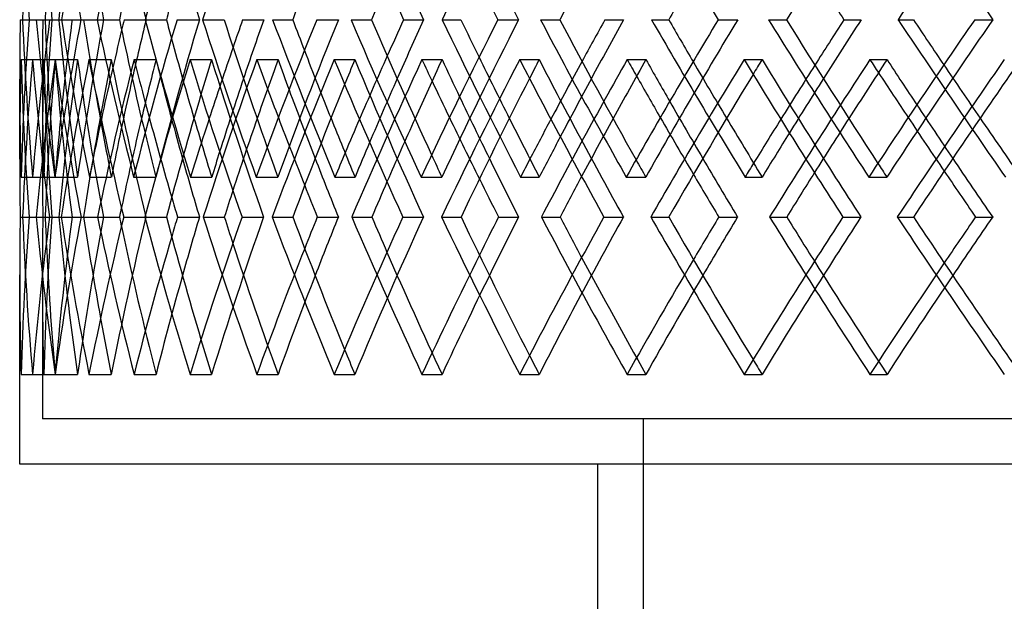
# Model space of a CAD drawing. Header units: millimetres. Extents: x -575 to 575, y -407 to 370.
# Tile 2 of 16: x -384 to -275, y -83 to -18. Entities that reach past the tile are written whole.
import ezdxf

# ---------------------------------------------------------------- set-up
doc = ezdxf.new("R2010")
doc.units = ezdxf.units.MM
doc.layers.add('HIDDEN', color=7, linetype='Continuous')
doc.layers.add('THICK', color=7, linetype='Continuous')

msp = doc.modelspace()

# ---------------------------------------------------------------- linework, layer by layer
at = {"layer": 'HIDDEN'}
for p, q in [((-383.43, -18.43), (-380.94, -18.43)), ((-382.72, -18.43), (-381.19, -18.43)), ((-382.72, -18.43), (-380.2, -18.43)), ((-380.44, -18.43), (-379.45, -18.43)), ((-379.15, -18.43), (-376.72, -18.43)), ((-377.01, -18.43), (-374.51, -18.43)), ((-369.92, -18.43), (-367.58, -18.43)), ((-366.39, -18.43), (-363.93, -18.43)), ((-355.87, -18.43), (-353.65, -18.43)), ((-351, -18.43), (-348.61, -18.43)), ((-337.18, -18.43), (-335.11, -18.43)), ((-331.03, -18.43), (-328.74, -18.43)), ((-314.1, -18.43), (-312.2, -18.43)), ((-306.74, -18.43), (-304.59, -18.43)), ((-286.92, -18.43), (-285.22, -18.43)), ((-278.46, -18.43), (-276.47, -18.43)), ((-383.59, -22.83), (-381.09, -22.83)), ((-382.34, -22.83), (-379.85, -22.83)), ((-379.84, -22.83), (-377.37, -22.83)), ((-376.11, -22.83), (-373.66, -22.83)), ((-371.14, -22.83), (-368.72, -22.83)), ((-364.97, -22.83), (-362.59, -22.83)), ((-357.6, -22.83), (-355.27, -22.83)), ((-349.07, -22.83), (-346.8, -22.83)), ((-339.4, -22.83), (-337.19, -22.83)), ((-328.62, -22.83), (-326.48, -22.83)), ((-316.77, -22.83), (-314.71, -22.83)), ((-303.89, -22.83), (-301.91, -22.83)), ((-290.02, -22.83), (-288.13, -22.83)), ((-381.25, -24.92), (-381.25, -33.72)), ((-383.6, -35.77), (-381.1, -35.77)), ((-382.33, -35.77), (-379.85, -35.77)), ((-379.87, -35.77), (-377.37, -35.77)), ((-376.07, -35.77), (-373.65, -35.77)), ((-371.19, -35.77), (-368.73, -35.77)), ((-364.91, -35.77), (-362.58, -35.77)), ((-357.67, -35.77), (-355.28, -35.77)), ((-349, -35.77), (-346.78, -35.77)), ((-339.48, -35.77), (-337.2, -35.77)), ((-328.53, -35.77), (-326.47, -35.77)), ((-316.87, -35.77), (-314.73, -35.77)), ((-303.79, -35.77), (-301.89, -35.77)), ((-290.13, -35.77), (-288.15, -35.77)), ((-383.7, -40.17), (-381.2, -40.17)), ((-382.71, -40.17), (-380.94, -40.17)), ((-381.92, -40.17), (-379.45, -40.17)), ((-380.47, -40.17), (-377.97, -40.17)), ((-380.47, -40.17), (-380.21, -40.17)), ((-376.99, -40.17), (-376.71, -40.17)), ((-375.17, -40.17), (-372.75, -40.17)), ((-372.28, -40.17), (-369.83, -40.17)), ((-363.53, -40.17), (-361.2, -40.17)), ((-359.24, -40.17), (-356.86, -40.17)), ((-347.15, -40.17), (-344.93, -40.17)), ((-341.51, -40.17), (-339.24, -40.17)), ((-326.24, -40.17), (-324.17, -40.17)), ((-319.34, -40.17), (-317.19, -40.17)), ((-301.08, -40.17), (-299.18, -40.17)), ((-293, -40.17), (-291.01, -40.17)), ((-381.25, -46.62), (-381.25, -62.4)), ((-383.59, -57.5), (-381.09, -57.5)), ((-382.34, -57.5), (-379.85, -57.5)), ((-379.84, -57.5), (-377.37, -57.5)), ((-376.11, -57.5), (-373.66, -57.5)), ((-371.14, -57.5), (-368.72, -57.5)), ((-364.97, -57.5), (-362.59, -57.5)), ((-357.6, -57.5), (-355.27, -57.5)), ((-349.07, -57.5), (-346.8, -57.5)), ((-339.4, -57.5), (-337.19, -57.5)), ((-328.62, -57.5), (-326.48, -57.5)), ((-316.77, -57.5), (-314.71, -57.5)), ((-303.89, -57.5), (-301.91, -57.5)), ((-290.02, -57.5), (-288.13, -57.5)), ((381.25, -62.4), (-381.25, -62.4)), ((-315, -62.4), (-315, -244))]:
    msp.add_line(p, q, dxfattribs=at)
for centre, major_axis, ratio, start_param, end_param in [((0, 20.64), (290.02, 290.02), 0.866505, 2.341459, 2.386783), ((0, 20.64), (273.41, 273.41), 0.97184, 2.398951, 2.444574), ((0, 20.64), (288.13, 288.13), 0.866505, 2.341831, 2.387454), ((0, 20.64), (303.89, 303.89), 0.771115, 2.284339, 2.329663), ((0, 20.64), (280.88, -280.88), 0.917792, -2.256318, -2.210695), ((0, 20.64), (316.77, 316.77), 0.683782, 2.227219, 2.272543), ((0, 20.64), (295.14, -295.14), 0.817696, -2.199198, -2.153575), ((0, 20.64), (320.73, -320.73), 0.642661, -2.084959, -2.039335), ((0, 20.64), (339.4, 339.4), 0.527646, 2.11298, 2.158304), ((0, 20.64), (342.13, -342.13), 0.491667, -1.970719, -1.925096), ((0, 20.64), (357.6, 357.6), 0.389335, 1.99874, 2.044064), ((0, -57.5), (290.02, -290.02), 0.866505, -2.386783, -2.341459), ((0, -14.04), (290.02, 290.02), 0.866505, 2.296251, 2.341459), ((0, -14.04), (273.41, 273.41), 0.97184, 2.353446, 2.370474), ((0, -57.5), (273.41, -273.41), 0.97184, -2.444574, -2.398951), ((0, -57.5), (288.13, -288.13), 0.866505, -2.387454, -2.341831), ((0, -57.5), (303.89, -303.89), 0.771115, -2.329663, -2.284339), ((0, -57.5), (280.88, 280.88), 0.917792, 2.210695, 2.256318), ((0, -57.5), (301.91, -301.91), 0.771115, -2.330334, -2.301743), ((0, -57.5), (316.77, -316.77), 0.683782, -2.272543, -2.227219), ((0, -57.5), (295.14, 295.14), 0.817696, 2.153575, 2.199198), ((0, -57.5), (328.62, -328.62), 0.603022, -2.215424, -2.170099), ((0, -57.5), (308.44, 308.44), 0.726543, 2.096455, 2.142078), ((0, -57.5), (320.73, 320.73), 0.642661, 2.039335, 2.084959), ((0, -57.5), (339.4, -339.4), 0.527646, -2.158304, -2.11298), ((0, -57.5), (331.97, 331.97), 0.564726, 1.982215, 2.027839), ((0, -57.5), (349.07, -349.07), 0.456685, -2.101184, -2.05586), ((0, -57.5), (342.13, 342.13), 0.491667, 1.925096, 1.970719), ((0, -57.5), (357.6, -357.6), 0.389335, -2.044064, -1.99874), ((0, -14.04), (303.89, 303.89), 0.771115, 2.242138, 2.267696), ((0, -57.5), (314.71, -314.71), 0.683782, -2.267694, -2.244623), ((0, -14.04), (316.77, 316.77), 0.683782, 2.189894, 2.210576), ((0, -57.5), (326.48, -326.48), 0.603022, -2.20716, -2.187503), ((0, -14.04), (328.62, 328.62), 0.603022, 2.135278, 2.153456), ((0, -57.5), (337.19, -337.19), 0.527646, -2.148086, -2.130383), ((0, -22.83), (275.2, 275.2), 0.97184, 2.341915, 2.370474), ((0, -22.83), (275.2, -275.2), 0.97184, -2.341915, -2.296721), ((0, -22.83), (290.02, 290.02), 0.866505, 2.284795, 2.329988), ((0, -22.83), (273.41, 273.41), 0.97184, 2.341915, 2.370474), ((0, -22.83), (273.41, -273.41), 0.97184, -2.341915, -2.296425), ((0, -22.83), (280.88, 280.88), 0.917792, 2.313355, 2.351565), ((0, -22.83), (280.88, -280.88), 0.917792, -2.313355, -2.267865), ((0, -22.83), (290.02, -290.02), 0.866505, -2.284795, -2.239602), ((0, -22.83), (288.13, 288.13), 0.866505, 2.284795, 2.330284), ((0, -22.83), (288.13, -288.13), 0.866505, -2.284795, -2.256235), ((0, -22.83), (303.89, 303.89), 0.771115, 2.227675, 2.272868), ((0, -22.83), (295.14, 295.14), 0.817696, 2.256235, 2.272419), ((0, -22.83), (295.14, -295.14), 0.817696, -2.256235, -2.210745), ((0, -22.83), (303.89, -303.89), 0.771115, -2.227675, -2.215281), ((0, -22.83), (308.44, 308.44), 0.726543, 2.199115, 2.209206), ((0, -22.83), (316.77, 316.77), 0.683782, 2.170555, 2.215748), ((0, -22.83), (308.44, -308.44), 0.726543, -2.199115, -2.153625), ((0, -22.83), (316.77, -316.77), 0.683782, -2.170555, -2.162188), ((0, -22.83), (320.73, 320.73), 0.642661, 2.141995, 2.149175), ((0, -22.83), (328.62, 328.62), 0.603022, 2.113435, 2.158628), ((0, -22.83), (320.73, -320.73), 0.642661, -2.141995, -2.096505), ((0, -22.83), (328.62, -328.62), 0.603022, -2.113435, -2.107262), ((0, -22.83), (331.97, 331.97), 0.564726, 2.084875, 2.090312), ((0, -22.83), (331.97, -331.97), 0.564726, -2.084875, -2.039385), ((0, -22.83), (339.4, 339.4), 0.527646, 2.056315, 2.101508), ((0, -14.04), (339.4, 339.4), 0.527646, 2.079714, 2.096336), ((0, -22.83), (339.4, -339.4), 0.527646, -2.056315, -2.051551), ((0, -57.5), (346.8, -346.8), 0.456685, -2.089671, -2.073263), ((0, -22.83), (342.13, 342.13), 0.491667, 2.027755, 2.032007), ((0, -22.83), (342.13, -342.13), 0.491667, -2.027755, -1.982266), ((0, -22.83), (349.07, 349.07), 0.456685, 1.999195, 2.044388), ((0, -14.04), (349.07, 349.07), 0.456685, 2.023679, 2.039217), ((0, -22.83), (349.07, -349.07), 0.456685, -1.999195, -1.995436), ((0, -57.5), (355.27, -355.27), 0.389335, -2.03161, -2.016144), ((0, -14.04), (273.41, 273.41), 0.97184, 2.370474, 2.398951), ((0, -14.04), (288.13, 288.13), 0.866505, 2.313355, 2.341831), ((0, -14.04), (301.91, 301.91), 0.771115, 2.256235, 2.282715), ((0, -22.83), (301.91, -301.91), 0.771115, -2.222627, -2.199115), ((0, -14.04), (314.71, 314.71), 0.683782, 2.199115, 2.220248), ((0, -14.04), (326.48, 326.48), 0.603022, 2.141995, 2.160458), ((0, -14.04), (337.19, 337.19), 0.527646, 2.084875, 2.101703), ((0, -14.04), (346.8, 346.8), 0.456685, 2.027755, 2.043455), ((0, -14.04), (280.88, -280.88), 0.917792, -2.279343, -2.256318), ((0, -22.83), (314.71, -314.71), 0.683782, -2.161859, -2.141995), ((0, -22.83), (326.48, -326.48), 0.603022, -2.10269, -2.084875), ((0, -22.83), (337.19, -337.19), 0.527646, -2.04423, -2.027755), ((0, -22.83), (346.8, -346.8), 0.456685, -1.986143, -1.970635), ((0, -22.83), (303.89, -303.89), 0.771115, -2.211023, -2.18811), ((0, -22.83), (316.77, -316.77), 0.683782, -2.153903, -2.134378), ((0, -22.83), (328.62, -328.62), 0.603022, -2.096783, -2.079199), ((0, -22.83), (339.4, -339.4), 0.527646, -2.039664, -2.023364), ((0, -22.83), (349.07, -349.07), 0.456685, -1.982544, -1.967179), ((0, -14.04), (303.89, 303.89), 0.771115, 2.268475, 2.284339), ((0, -22.83), (301.91, 301.91), 0.771115, 2.244698, 2.270435), ((0, -22.83), (314.71, 314.71), 0.683782, 2.187578, 2.208401), ((0, -22.83), (326.48, 326.48), 0.603022, 2.130459, 2.148759), ((0, -22.83), (337.19, 337.19), 0.527646, 2.073339, 2.090071), ((0, -22.83), (346.8, 346.8), 0.456685, 2.016219, 2.031859), ((0, -14.04), (295.14, -295.14), 0.817696, -2.211869, -2.199198), ((0, -14.04), (316.77, 316.77), 0.683782, 2.217391, 2.227219), ((0, -14.04), (308.44, -308.44), 0.726543, -2.150691, -2.142078), ((0, -14.04), (328.62, 328.62), 0.603022, 2.163159, 2.170099), ((0, -14.04), (320.73, -320.73), 0.642661, -2.091362, -2.084959), ((0, -22.83), (273.41, 273.41), 0.97184, 2.370474, 2.387404), ((0, -14.04), (339.4, 339.4), 0.527646, 2.107767, 2.11298), ((0, -14.04), (331.97, -331.97), 0.564726, -2.032822, -2.027839), ((0, -14.04), (349.07, 349.07), 0.456685, 2.051824, 2.05586), ((0, -14.04), (342.13, -342.13), 0.491667, -1.974691, -1.970719), ((0, -57.5), (275.2, 275.2), 0.97184, 2.296721, 2.341915), ((0, -57.5), (290.02, -290.02), 0.866505, -2.329988, -2.284795), ((0, -57.5), (273.41, -273.41), 0.97184, -2.387404, -2.370474), ((0, -57.5), (273.41, 273.41), 0.97184, 2.296425, 2.341915), ((0, -57.5), (280.88, 280.88), 0.917792, 2.267865, 2.313355), ((0, -57.5), (290.02, 290.02), 0.866505, 2.239602, 2.284795), ((0, -57.5), (288.13, -288.13), 0.866505, -2.330284, -2.284795), ((0, -57.5), (303.89, -303.89), 0.771115, -2.272868, -2.227675), ((0, -57.5), (295.14, 295.14), 0.817696, 2.210745, 2.256235), ((0, -57.5), (301.91, -301.91), 0.771115, -2.270435, -2.227675), ((0, -57.5), (316.77, -316.77), 0.683782, -2.215748, -2.170555), ((0, -57.5), (308.44, 308.44), 0.726543, 2.153625, 2.199115), ((0, -57.5), (328.62, -328.62), 0.603022, -2.158628, -2.113435), ((0, -57.5), (320.73, 320.73), 0.642661, 2.096505, 2.141995), ((0, -57.5), (331.97, 331.97), 0.564726, 2.039385, 2.084875), ((0, -57.5), (339.4, -339.4), 0.527646, -2.101508, -2.056315), ((0, -57.5), (342.13, 342.13), 0.491667, 1.982266, 2.027755), ((0, -57.5), (349.07, -349.07), 0.456685, -2.044388, -1.999195), ((0, -57.5), (303.89, 303.89), 0.771115, 2.18811, 2.227675), ((0, -57.5), (280.88, -280.88), 0.917792, -2.351565, -2.313355), ((0, -57.5), (314.71, -314.71), 0.683782, -2.208401, -2.170555), ((0, -57.5), (316.77, 316.77), 0.683782, 2.134378, 2.170555), ((0, -57.5), (326.48, -326.48), 0.603022, -2.148759, -2.113435), ((0, -57.5), (328.62, 328.62), 0.603022, 2.079199, 2.113435), ((0, -57.5), (337.19, -337.19), 0.527646, -2.090071, -2.056315), ((0, -57.5), (339.4, 339.4), 0.527646, 2.023364, 2.056315), ((0, -57.5), (346.8, -346.8), 0.456685, -2.031859, -1.999195), ((0, -57.5), (349.07, 349.07), 0.456685, 1.967179, 1.999195), ((0, -57.5), (275.2, -275.2), 0.97184, -2.370474, -2.341915), ((0, -57.5), (273.41, -273.41), 0.97184, -2.370474, -2.341915), ((0, -57.5), (288.13, 288.13), 0.866505, 2.256235, 2.284795), ((0, -57.5), (301.91, 301.91), 0.771115, 2.199115, 2.227675), ((0, -57.5), (314.71, 314.71), 0.683782, 2.141995, 2.170555), ((0, -57.5), (326.48, 326.48), 0.603022, 2.084875, 2.113435), ((0, -57.5), (337.19, 337.19), 0.527646, 2.027755, 2.056315), ((0, -57.5), (346.8, 346.8), 0.456685, 1.970635, 1.999195), ((0, -57.5), (295.14, -295.14), 0.817696, -2.272419, -2.256235), ((0, -57.5), (308.44, -308.44), 0.726543, -2.209206, -2.199115), ((0, -57.5), (320.73, -320.73), 0.642661, -2.149175, -2.141995), ((0, -57.5), (331.97, -331.97), 0.564726, -2.090312, -2.084875), ((0, -57.5), (342.13, -342.13), 0.491667, -2.032007, -2.027755)]:
    msp.add_ellipse(centre, major_axis=major_axis, ratio=ratio, start_param=start_param, end_param=end_param, dxfattribs=at)
at = {"layer": 'THICK'}
for p, q in [((-383.69, -18.43), (-382.72, -18.43)), ((-381.94, -18.43), (-379.45, -18.43)), ((-379.45, -18.43), (-377.97, -18.43)), ((-375.21, -18.43), (-372.76, -18.43)), ((-372.24, -18.43), (-369.82, -18.43)), ((-363.59, -18.43), (-361.21, -18.43)), ((-359.17, -18.43), (-356.84, -18.43)), ((-347.22, -18.43), (-344.95, -18.43)), ((-341.43, -18.43), (-339.22, -18.43)), ((-326.33, -18.43), (-324.19, -18.43)), ((-319.24, -18.43), (-317.17, -18.43)), ((-301.19, -18.43), (-299.21, -18.43)), ((-292.88, -18.43), (-290.99, -18.43)), ((-383.75, -33.79), (-383.75, -25)), ((-383.44, -40.17), (-380.94, -40.17)), ((-380.94, -40.17), (-380.47, -40.17)), ((-379.17, -40.17), (-376.71, -40.17)), ((-376.71, -40.17), (-374.51, -40.17)), ((-369.95, -40.17), (-367.57, -40.17)), ((-366.36, -40.17), (-363.94, -40.17)), ((-355.92, -40.17), (-353.64, -40.17)), ((-350.95, -40.17), (-348.62, -40.17)), ((-337.24, -40.17), (-335.1, -40.17)), ((-330.96, -40.17), (-328.75, -40.17)), ((-314.17, -40.17), (-312.19, -40.17)), ((-306.67, -40.17), (-304.6, -40.17)), ((-287, -40.17), (-285.21, -40.17)), ((-278.37, -40.17), (-276.48, -40.17)), ((-383.75, -67.4), (-383.75, -46.55)), ((383.75, -67.4), (-383.75, -67.4)), ((-320, -189), (-320, -67.4))]:
    msp.add_line(p, q, dxfattribs=at)
for centre, major_axis, ratio, start_param, end_param in [((0, 20.64), (275.2, 275.2), 0.97184, 2.398579, 2.443903), ((0, 20.64), (282.72, -282.72), 0.917792, -2.25669, -2.211366), ((0, -22.83), (297.08, 297.08), 0.817696, 2.19957, 2.244778), ((0, -22.83), (310.46, 310.46), 0.726543, 2.14245, 2.187658), ((0, 20.64), (322.83, -322.83), 0.642661, -2.085331, -2.040006), ((0, 20.64), (334.15, -334.15), 0.564726, -2.028211, -1.982887), ((0, -22.83), (331.97, 331.97), 0.564726, 2.032822, 2.073343), ((0, -22.83), (342.13, 342.13), 0.491667, 1.974691, 2.016223), ((0, -22.83), (320.73, 320.73), 0.642661, 2.091362, 2.130463), ((0, -22.83), (295.14, 295.14), 0.817696, 2.211869, 2.244703), ((0, -22.83), (280.88, 280.88), 0.917792, 2.279343, 2.301823), ((0, -22.83), (301.91, -301.91), 0.771115, -2.256235, -2.239207), ((0, -22.83), (326.48, -326.48), 0.603022, -2.141995, -2.124967), ((0, 20.64), (346.8, 346.8), 0.456685, 2.089671, 2.101855), ((0, -22.83), (349.07, -349.07), 0.456685, -2.023679, -2.010652), ((0, 20.64), (326.48, 326.48), 0.603022, 2.20716, 2.216095), ((0, -22.83), (328.62, -328.62), 0.603022, -2.135278, -2.124892), ((0, 20.64), (314.71, 314.71), 0.683782, 2.267694, 2.273215), ((0, -14.04), (275.2, 275.2), 0.97184, 2.353371, 2.370474), ((0, -57.5), (275.2, -275.2), 0.97184, -2.443903, -2.398579), ((0, -14.04), (282.72, -282.72), 0.917792, -2.301898, -2.25669), ((0, -57.5), (282.72, 282.72), 0.917792, 2.211366, 2.25669), ((0, -14.04), (280.88, -280.88), 0.917792, -2.301823, -2.279343), ((0, -14.04), (288.13, 288.13), 0.866505, 2.296326, 2.313355), ((0, -14.04), (297.08, -297.08), 0.817696, -2.244778, -2.19957), ((0, -14.04), (295.14, -295.14), 0.817696, -2.244703, -2.211869), ((0, -14.04), (303.89, 303.89), 0.771115, 2.239131, 2.242138), ((0, -14.04), (301.91, 301.91), 0.771115, 2.239207, 2.256235), ((0, -57.5), (297.08, 297.08), 0.817696, 2.154246, 2.19957), ((0, -57.5), (314.71, -314.71), 0.683782, -2.273215, -2.267694), ((0, -14.04), (310.46, -310.46), 0.726543, -2.187658, -2.14245), ((0, -14.04), (308.44, -308.44), 0.726543, -2.187583, -2.150691), ((0, -14.04), (316.77, 316.77), 0.683782, 2.182012, 2.189894), ((0, -14.04), (314.71, 314.71), 0.683782, 2.182087, 2.199115), ((0, -57.5), (310.46, 310.46), 0.726543, 2.097126, 2.14245), ((0, -57.5), (326.48, -326.48), 0.603022, -2.216095, -2.20716), ((0, -14.04), (322.83, -322.83), 0.642661, -2.130538, -2.085331), ((0, -14.04), (320.73, -320.73), 0.642661, -2.130463, -2.091362), ((0, -14.04), (328.62, 328.62), 0.603022, 2.124892, 2.135278), ((0, -14.04), (326.48, 326.48), 0.603022, 2.124967, 2.141995), ((0, -57.5), (322.83, 322.83), 0.642661, 2.040006, 2.085331), ((0, -57.5), (337.19, -337.19), 0.527646, -2.158975, -2.148086), ((0, -14.04), (334.15, -334.15), 0.564726, -2.073418, -2.028211), ((0, -14.04), (331.97, -331.97), 0.564726, -2.073343, -2.032822), ((0, -14.04), (339.4, 339.4), 0.527646, 2.067772, 2.079714), ((0, -14.04), (337.19, 337.19), 0.527646, 2.067847, 2.084875), ((0, -57.5), (334.15, 334.15), 0.564726, 1.982887, 2.028211), ((0, -57.5), (346.8, -346.8), 0.456685, -2.101855, -2.089671), ((0, -14.04), (344.38, -344.38), 0.491667, -2.016299, -1.971091), ((0, -14.04), (342.13, -342.13), 0.491667, -2.016223, -1.974691), ((0, -14.04), (349.07, 349.07), 0.456685, 2.010652, 2.023679), ((0, -14.04), (346.8, 346.8), 0.456685, 2.010727, 2.027755), ((0, -57.5), (344.38, 344.38), 0.491667, 1.925767, 1.971091), ((0, -57.5), (355.27, -355.27), 0.389335, -2.044735, -2.03161), ((0, -22.83), (282.72, 282.72), 0.917792, 2.313355, 2.358548), ((0, -22.83), (282.72, -282.72), 0.917792, -2.313355, -2.268162), ((0, -22.83), (297.08, 297.08), 0.817696, 2.256235, 2.301428), ((0, -22.83), (297.08, -297.08), 0.817696, -2.256235, -2.211042), ((0, -22.83), (301.91, 301.91), 0.771115, 2.227675, 2.244698), ((0, -22.83), (310.46, 310.46), 0.726543, 2.199115, 2.244308), ((0, -22.83), (301.91, -301.91), 0.771115, -2.227675, -2.222627), ((0, -22.83), (310.46, -310.46), 0.726543, -2.199115, -2.153922), ((0, -22.83), (314.71, 314.71), 0.683782, 2.170555, 2.187578), ((0, -22.83), (322.83, 322.83), 0.642661, 2.141995, 2.187188), ((0, -22.83), (314.71, -314.71), 0.683782, -2.170555, -2.161859), ((0, -22.83), (322.83, -322.83), 0.642661, -2.141995, -2.096802), ((0, -22.83), (326.48, 326.48), 0.603022, 2.113435, 2.130459), ((0, -22.83), (334.15, 334.15), 0.564726, 2.084875, 2.130068), ((0, -22.83), (326.48, -326.48), 0.603022, -2.113435, -2.10269), ((0, -22.83), (334.15, -334.15), 0.564726, -2.084875, -2.039682), ((0, -22.83), (337.19, 337.19), 0.527646, 2.056315, 2.073339), ((0, -22.83), (337.19, -337.19), 0.527646, -2.056315, -2.04423), ((0, -22.83), (344.38, 344.38), 0.491667, 2.027755, 2.072948), ((0, -22.83), (344.38, -344.38), 0.491667, -2.027755, -1.982562), ((0, -22.83), (346.8, 346.8), 0.456685, 1.999195, 2.016219), ((0, -22.83), (346.8, -346.8), 0.456685, -1.999195, -1.986143), ((0, -22.83), (353.48, 353.48), 0.422604, 1.970635, 2.015828), ((0, -22.83), (331.97, 331.97), 0.564726, 2.090312, 2.130365), ((0, -22.83), (339.4, -339.4), 0.527646, -2.051551, -2.039664), ((0, -22.83), (342.13, 342.13), 0.491667, 2.032007, 2.073245), ((0, -22.83), (349.07, -349.07), 0.456685, -1.995436, -1.982544), ((0, -22.83), (351.18, 351.18), 0.422604, 1.974009, 2.016125), ((0, -14.04), (275.2, 275.2), 0.97184, 2.370474, 2.398579), ((0, -22.83), (316.77, -316.77), 0.683782, -2.162188, -2.153903), ((0, -22.83), (320.73, 320.73), 0.642661, 2.149175, 2.187485), ((0, -22.83), (328.62, -328.62), 0.603022, -2.107262, -2.096783), ((0, -22.83), (308.44, 308.44), 0.726543, 2.209206, 2.244604), ((0, -22.83), (303.89, -303.89), 0.771115, -2.215281, -2.211023), ((0, -22.83), (295.14, 295.14), 0.817696, 2.272419, 2.301724), ((0, -57.5), (301.91, -301.91), 0.771115, -2.301743, -2.284711), ((0, -57.5), (314.71, -314.71), 0.683782, -2.244623, -2.227591), ((0, -57.5), (326.48, -326.48), 0.603022, -2.187503, -2.170471), ((0, -57.5), (337.19, -337.19), 0.527646, -2.130383, -2.113352), ((0, -57.5), (346.8, -346.8), 0.456685, -2.073263, -2.056232), ((0, -57.5), (355.27, -355.27), 0.389335, -2.016144, -1.999112), ((0, -14.04), (316.77, 316.77), 0.683782, 2.210576, 2.217391), ((0, -14.04), (328.62, 328.62), 0.603022, 2.153456, 2.163159), ((0, -14.04), (339.4, 339.4), 0.527646, 2.096336, 2.107767), ((0, -14.04), (349.07, 349.07), 0.456685, 2.039217, 2.051824), ((0, -14.04), (337.19, 337.19), 0.527646, 2.101703, 2.113352), ((0, -14.04), (346.8, 346.8), 0.456685, 2.043455, 2.056232), ((0, -14.04), (326.48, 326.48), 0.603022, 2.160458, 2.170471), ((0, -14.04), (314.71, 314.71), 0.683782, 2.220248, 2.227591), ((0, -22.83), (275.2, 275.2), 0.97184, 2.370474, 2.387108), ((0, -22.83), (288.13, -288.13), 0.866505, -2.256235, -2.239305), ((0, -22.83), (301.91, -301.91), 0.771115, -2.199115, -2.182185), ((0, -22.83), (314.71, -314.71), 0.683782, -2.141995, -2.125065), ((0, -22.83), (326.48, -326.48), 0.603022, -2.084875, -2.067945), ((0, -22.83), (337.19, -337.19), 0.527646, -2.027755, -2.010826), ((0, -22.83), (346.8, -346.8), 0.456685, -1.970635, -1.953706), ((0, -14.04), (301.91, 301.91), 0.771115, 2.282715, 2.284711), ((0, -22.83), (337.19, 337.19), 0.527646, 2.090071, 2.101805), ((0, -22.83), (339.4, -339.4), 0.527646, -2.023364, -2.011122), ((0, -22.83), (346.8, 346.8), 0.456685, 2.031859, 2.044685), ((0, -22.83), (349.07, -349.07), 0.456685, -1.967179, -1.954002), ((0, -22.83), (316.77, -316.77), 0.683782, -2.134378, -2.125362), ((0, -22.83), (326.48, 326.48), 0.603022, 2.148759, 2.158925), ((0, -22.83), (328.62, -328.62), 0.603022, -2.079199, -2.068242), ((0, -22.83), (280.88, 280.88), 0.917792, 2.351565, 2.358844), ((0, -22.83), (314.71, 314.71), 0.683782, 2.208401, 2.216045), ((0, -22.83), (303.89, -303.89), 0.771115, -2.18811, -2.182482), ((0, -22.83), (301.91, 301.91), 0.771115, 2.270435, 2.273164), ((0, -57.5), (275.2, -275.2), 0.97184, -2.387108, -2.370474), ((0, -57.5), (282.72, -282.72), 0.917792, -2.358548, -2.313355), ((0, -57.5), (282.72, 282.72), 0.917792, 2.268162, 2.313355), ((0, -57.5), (280.88, -280.88), 0.917792, -2.358844, -2.351565), ((0, -57.5), (297.08, -297.08), 0.817696, -2.301428, -2.256235), ((0, -57.5), (295.14, -295.14), 0.817696, -2.301724, -2.272419), ((0, -57.5), (297.08, 297.08), 0.817696, 2.211042, 2.256235), ((0, -57.5), (288.13, 288.13), 0.866505, 2.239305, 2.256235), ((0, -57.5), (301.91, -301.91), 0.771115, -2.273164, -2.270435), ((0, -57.5), (310.46, -310.46), 0.726543, -2.244308, -2.199115), ((0, -57.5), (308.44, -308.44), 0.726543, -2.244604, -2.209206), ((0, -57.5), (303.89, 303.89), 0.771115, 2.182482, 2.18811), ((0, -57.5), (301.91, 301.91), 0.771115, 2.182185, 2.199115), ((0, -57.5), (310.46, 310.46), 0.726543, 2.153922, 2.199115), ((0, -57.5), (314.71, -314.71), 0.683782, -2.216045, -2.208401), ((0, -57.5), (322.83, -322.83), 0.642661, -2.187188, -2.141995), ((0, -57.5), (320.73, -320.73), 0.642661, -2.187485, -2.149175), ((0, -57.5), (316.77, 316.77), 0.683782, 2.125362, 2.134378), ((0, -57.5), (314.71, 314.71), 0.683782, 2.125065, 2.141995), ((0, -57.5), (322.83, 322.83), 0.642661, 2.096802, 2.141995), ((0, -57.5), (326.48, -326.48), 0.603022, -2.158925, -2.148759), ((0, -57.5), (334.15, -334.15), 0.564726, -2.130068, -2.084875), ((0, -57.5), (331.97, -331.97), 0.564726, -2.130365, -2.090312), ((0, -57.5), (328.62, 328.62), 0.603022, 2.068242, 2.079199), ((0, -57.5), (326.48, 326.48), 0.603022, 2.067945, 2.084875), ((0, -57.5), (334.15, 334.15), 0.564726, 2.039682, 2.084875), ((0, -57.5), (337.19, -337.19), 0.527646, -2.101805, -2.090071), ((0, -57.5), (344.38, -344.38), 0.491667, -2.072948, -2.027755), ((0, -57.5), (342.13, -342.13), 0.491667, -2.073245, -2.032007), ((0, -57.5), (339.4, 339.4), 0.527646, 2.011122, 2.023364), ((0, -57.5), (337.19, 337.19), 0.527646, 2.010826, 2.027755), ((0, -57.5), (344.38, 344.38), 0.491667, 1.982562, 2.027755), ((0, -57.5), (346.8, -346.8), 0.456685, -2.044685, -2.031859), ((0, -57.5), (353.48, -353.48), 0.422604, -2.015828, -1.970635), ((0, -57.5), (351.18, -351.18), 0.422604, -2.016125, -1.974009), ((0, -57.5), (349.07, 349.07), 0.456685, 1.954002, 1.967179), ((0, -57.5), (346.8, 346.8), 0.456685, 1.953706, 1.970635)]:
    msp.add_ellipse(centre, major_axis=major_axis, ratio=ratio, start_param=start_param, end_param=end_param, dxfattribs=at)

doc.saveas('drawing.dxf')
